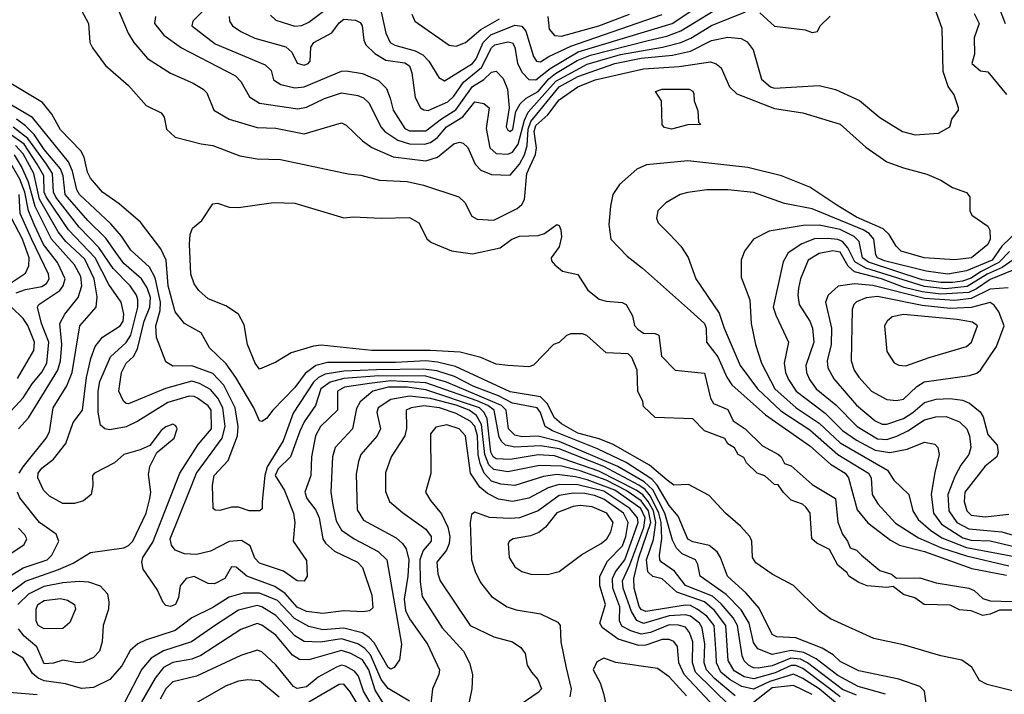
# Model space of a CAD drawing. Extents: x 501367 to 657802, y 482273 to 547541.
# Tile 98 of 256: x 541680 to 545886, y 513481 to 516362. Entities that reach past the tile are written whole.
import ezdxf

# ---------------------------------------------------------------- set-up
doc = ezdxf.new("R2010")
doc.units = 0

msp = doc.modelspace()

# ---------------------------------------------------------------- linework, layer by layer
at = {"layer": '0CON20XD'}
for points in [[(542515, 516453.8), (542419.6, 516355), (542415.5, 516335), (542515, 516258.9), (542729.5, 516169.5), (542754, 516145), (542764, 516105), (542796, 516085), (542855, 516070.7), (542895, 516075.6), (543055, 516142.5), (543075, 516144.2), (543145, 516132.7), (543212.9, 516102.9), (543247.7, 516067.7), (543262.8, 516027.2), (543275.6, 515975), (543325, 515896.6), (543345, 515886.8), (543415, 515887), (543481.6, 515938.4), (543543.6, 515976.4), (543615, 516077), (543662.9, 516107.1), (543695, 516138.1), (543715, 516141.8), (543745, 516111.5), (543763.7, 516065), (543770.5, 515985), (543758.3, 515905), (543765, 515889.6), (543775, 515884.2), (543787.2, 515895), (543799.9, 515970.1), (543818.1, 516001.9), (543843.5, 516026.5), (543895, 516055.6), (543941, 516109), (543968.4, 516131.6), (544062.3, 516187.7), (544119.1, 516210.9), (544365, 516273.1), (544445, 516291.4), (544505, 516313.9), (544705, 516436.6)], [(542575.4, 516375), (542577.3, 516355), (542589.5, 516335), (542625, 516310.9), (542685, 516283.6), (542816.6, 516246.6), (542842.7, 516222.7), (542865, 516176.7), (542895, 516167.8), (542913.3, 516175), (542921.2, 516185), (542923.8, 516245), (542936.4, 516265), (543014.3, 516305.7), (543045, 516348.2), (543065, 516364.6), (543115, 516360), (543135, 516349.4), (543143.5, 516335), (543150.8, 516275), (543158.9, 516255), (543197, 516217), (543245, 516189.3), (543325, 516177.5), (543345, 516165.4), (543356, 516135), (543369.4, 516029.4), (543391.9, 515985), (543406.3, 515976.3), (543425, 515974.8), (543509, 516011), (543535, 516035.6), (543576.2, 516095), (543652.7, 516157.3), (543695, 516241.1), (543710, 516255), (543765, 516266.9), (543785, 516262.8), (543795.2, 516245), (543806.8, 516175), (543826.6, 516136.6), (543855, 516106.2), (543885, 516105.2), (543946.4, 516153.6), (544065.9, 516224.1), (544466.7, 516345), (544645.7, 516465)], [(542751.2, 516381.2), (542775, 516360.4), (542855, 516333.8), (542885, 516337.7), (542915, 516351.1), (543065, 516464.8)], [(545844.2, 516465), (545889.2, 516345)], [(541935, 516420), (541974.5, 516345), (541980, 516265), (541991.2, 516241.2), (542046.7, 516166.7), (542145, 516080.6), (542221.2, 515995), (542284.2, 515964.2), (542298, 515945), (542308, 515895), (542345, 515860.8), (542455, 515831.5), (542505, 515824.6), (542621.1, 515781.1), (542695, 515768), (542795, 515764.7), (543083.4, 515703.4), (543137.9, 515697.9), (543216.7, 515676.7), (543335, 515671.4), (543405.8, 515655.8), (543556, 515606), (543581.8, 515581.8), (543612.4, 515522.4), (543635, 515510.4), (543705, 515506.1), (543805, 515555.2), (543825, 515572.4), (543836.5, 515593.5), (543846.3, 515705), (543884.1, 515785.9), (543887.9, 515815), (543878.5, 515885), (543885, 515910.4), (543936.8, 515955), (543985, 516020.2), (544065, 516074.8), (544139.2, 516105), (544345, 516152.3), (544497.8, 516162.2), (544631.5, 516181.5), (544655, 516173.9), (544676.7, 516156.7), (544712.2, 516075), (544743.8, 516045), (544905, 515983.1), (545025.3, 515964.7), (545185, 515916.3), (545295, 515817.7), (545385, 515754.6), (545455, 515728.7), (545555, 515701.8), (545615, 515676.9), (545665, 515645.7), (545724.1, 515624.1), (545738.8, 515605), (545738.8, 515545), (545747.7, 515527.7), (545815, 515480), (545823.6, 515463.6), (545825.8, 515425), (545815, 515401.5), (545745.6, 515345), (545675, 515336.2), (545543.8, 515345), (545445, 515373.6), (545424.1, 515394.1), (545394, 515444), (545368.5, 515468.5), (545255, 515518.1), (545170.5, 515569.5), (545055, 515646.2), (544935, 515695.3), (544791, 515731), (544535, 515758.7), (544357.3, 515742.7), (544316.3, 515723.7), (544241.9, 515658.1), (544214, 515616), (544203.3, 515565), (544197.3, 515487.3), (544205.4, 515425.4), (544275, 515351.9), (544340.8, 515300.8), (544545, 515118.6), (544605.8, 515065), (544612.4, 515045), (544614.7, 514985), (544662.2, 514922.2), (544701.2, 514835), (544722.8, 514802.8), (544866.7, 514675), (545055, 514542.1), (545144, 514464), (545206.6, 514425), (545221, 514405), (545258.2, 514268.2), (545303.2, 514213.2), (545400, 514140), (545438.1, 514118.1), (545545, 514091.2), (545747.7, 514017.7), (545895, 513990.4)], [(542096.4, 516415), (542144.3, 516304.3), (542168.5, 516265), (542225.8, 516195.8), (542325, 516133.1), (542420.9, 516090.9), (542464.4, 516065), (542479.1, 516049.1), (542509.1, 515975), (542575, 515937.2), (542695, 515901.6), (542775, 515898.6), (542895, 515874.7), (543055, 515921.9), (543075, 515911.9), (543144.4, 515845), (543185, 515816.7), (543276.3, 515776.3), (543415, 515759.1), (543464.5, 515775.5), (543535, 515831.8), (543558.3, 515838.3), (543575, 515834.3), (543595, 515816), (543625.3, 515745.3), (543649.5, 515719.5), (543695, 515701.4), (543775, 515698.5), (543815, 515744.8), (543837, 515785), (543847.4, 515825), (543851.9, 515895), (543863.5, 515926.5), (543985, 516074.7), (544065, 516119), (544222.3, 516175), (544335, 516197.4), (544469.2, 516210.8), (544545, 516227.4), (544635, 516272.4), (544705, 516286.6), (544761.9, 516281.9), (544787.3, 516267.3), (544813.3, 516233.3), (544848.3, 516108.3), (544888.1, 516075), (544905, 516069.7), (545095, 516080.5), (545165, 516064.5), (545267.5, 516017.5), (545355, 515944.4), (545451.2, 515885), (545505, 515870.9), (545605, 515877.5), (545653.3, 515905), (545662.3, 515937.7), (545690, 515975), (545690, 515985), (545671.7, 516041.7), (545646.1, 516076.1), (545625, 516140), (545620, 516325), (545583.6, 516426.4)], [(543218, 516428), (543243.8, 516305), (543262.5, 516265), (543283.5, 516253.4), (543369.5, 516229.5), (543401.8, 516211.8), (543428.4, 516185), (543471.1, 516115), (543495, 516100.8), (543615, 516175.2), (543629.5, 516195), (543659.6, 516265), (543693.1, 516296.9), (543795, 516338.1), (543825, 516334.7), (543842.9, 516312.9), (543875.2, 516205.2), (543887.9, 516185), (543905, 516181.6), (543940.8, 516205), (544035, 516248.7), (544425, 516383.6)], [(542260.4, 516375), (542256.2, 516345), (542296, 516296), (542371.4, 516241.4), (542601.8, 516121.8), (542625, 516097.7), (542661.9, 516031.9), (542704.8, 516004.8), (542868.8, 515981.2), (542905, 515988.2), (542982.2, 516025), (543055, 516048.9), (543125, 516038.8), (543148.7, 516028.6), (543173.1, 516005), (543223.3, 515905), (543240.3, 515885), (543295, 515847.2), (543345, 515831.2), (543409, 515831), (543435, 515838.1), (543465, 515859.3), (543503.8, 515905), (543572.7, 515947.3), (543625, 516011.4), (543663.6, 516003.6), (543685.4, 515985), (543672.2, 515897.8), (543689, 515815), (543715, 515790.3), (543765, 515787.4), (543785, 515796), (543809.7, 515830.3), (543837.3, 515932.7), (543852.8, 515967.2), (543970.2, 516099.8), (544105, 516172.6), (544246.2, 516213.8), (544425.7, 516244.3), (544505, 516264.6), (544547, 516283), (544635, 516337.3), (544780.8, 516395)], [(543355.9, 516385.9), (543368.5, 516355), (543515, 516253.8), (543545, 516248.2), (543585, 516264.7), (543650.4, 516319.6), (543729.4, 516365)], [(543937, 516375), (543941.8, 516321.8), (543964.4, 516294.4), (543995, 516291.7), (544154.7, 516335), (544285.4, 516385)], [(544841.4, 516391.4), (544905, 516334.6), (545035, 516318.6), (545065, 516306.7), (545088.3, 516311.7), (545100, 516335), (545142.4, 516377.6)], [(545757.9, 516387.9), (545778.8, 516345), (545757.5, 516285), (545758.8, 516215), (545747.5, 516175), (545784.1, 516144.1), (545815, 516138.8), (545895, 516042)], [(545933.1, 513493.1), (545812.4, 513522.4), (545780.4, 513540.4), (545747.2, 513597.2), (545705, 513626.7), (545615, 513645.4), (545455, 513692.9), (545328.8, 513718.8), (545143.2, 513803.2), (545095, 513838.1), (544985.3, 513945.3), (544895, 513993.5), (544825, 514042.9), (544811.1, 514065), (544808.2, 514135), (544798.5, 514155), (544759.8, 514199.8), (544695.6, 514255), (544625, 514330.6), (544537.4, 514377.4), (544475, 514373.6), (544445.5, 514395.5), (544370.2, 514460.2), (544215, 514547.6), (544155, 514571.8), (544065, 514596), (543995, 514635.9), (543965, 514662.2), (543933.2, 514723.2), (543905, 514751.7), (543775, 514772.1), (543541.6, 514881.6), (543465, 514899.6), (543415, 514904.5), (543285, 514898.3), (542995, 514898.4), (542944.9, 514885.1), (542899.2, 514850.8), (542855, 514790.7), (542762, 514695), (542735, 514658.8), (542715, 514646.2), (542705, 514648.8), (542680.2, 514705), (542603.8, 514833.8), (542561.9, 514891.9), (542490.8, 514960.8), (542455, 515024), (542383.8, 515065), (542345, 515114.5), (542315.1, 515225), (542305.6, 515335.6), (542283.6, 515383.6), (542196.6, 515496.6), (542106, 515576), (542034.6, 515625), (541983.3, 515685), (541970.1, 515710.1), (541956.2, 515775), (541941.4, 515801.4), (541855, 515891.2), (541818.2, 515958.2), (541777.7, 516007.7), (541584.3, 516124.3)], [(545552.4, 513442.4), (545544.5, 513495), (545525.7, 513515), (545436.1, 513546.1), (545265, 513581.5), (545185, 513621.6), (545155, 513649.7), (545108.2, 513678.2), (544995, 513722.9), (544915, 513726.7), (544895, 513736.1), (544838.5, 513848.5), (544783.7, 513913.7), (544703.8, 513985), (544674.1, 514065), (544659.1, 514089.1), (544625, 514116.5), (544555, 514131.5), (544535, 514143.2), (544492.4, 514242.4), (544455, 514287), (544403.6, 514373.6), (544379.9, 514399.9), (544270.7, 514470.7), (544149.1, 514529.1), (543956.2, 514606.2), (543925.3, 514625.3), (543904.8, 514685), (543891.2, 514705), (543785, 514724.7), (543725.3, 514755.3), (543620.4, 514795), (543537.6, 514837.6), (543461.8, 514861.8), (543405, 514870), (543203.9, 514866.1), (543065, 514861.1), (542985, 514848.1), (542956.3, 514833.7), (542935.7, 514814.3), (542847.9, 514682.1), (542806.1, 514563.9), (542737.4, 514452.6), (542727.6, 514415), (542715.6, 514305), (542716.4, 514273.6), (542705.9, 514264.1), (542660, 514265), (542615, 514280), (542585, 514280), (542535, 514266.2), (542515, 514267.5), (542507.5, 514275), (542504, 514374), (542510.4, 514415), (542570.4, 514479.6), (542610.3, 514585), (542613, 514625), (542600.1, 514705), (542551.7, 514801.7), (542505, 514851.7), (542415, 514883.8), (542335, 514882.7), (542305, 514901.4), (542264.7, 515004.7), (542262.5, 515055), (542279.9, 515120.1), (542282.2, 515155), (542259.2, 515259.2), (542234.8, 515305), (542155, 515378), (542115, 515437.1), (542070.4, 515490.4), (541935.9, 515615), (541924.8, 515635), (541906.3, 515715), (541888.8, 515755), (541734.7, 515944.7), (541513.3, 516073.3)], [(544465, 515894.5), (544435, 515901.4), (544425, 515912.5), (544421.2, 516015), (544396.7, 516055), (544425, 516065.4), (544540, 516065), (544555, 516056), (544560, 516045), (544562, 516015), (544577, 515973), (544580, 515925), (544590, 515915), (544535, 515912.5), (544465, 515894.5)], [(545379, 513481), (545262.4, 513515), (545175, 513561.2), (545082.2, 513632.2), (545029.3, 513659.3), (544975, 513668.8), (544895, 513651.4), (544833.3, 513675), (544815, 513702.2), (544796.6, 513785), (544761.4, 513841.4), (544698, 513908), (544586.7, 513985), (544576.5, 514035), (544566.5, 514055), (544510.6, 514080.6), (544485.4, 514105.4), (544469.4, 514139.4), (544435.9, 514255), (544384.2, 514354.2), (544348.4, 514388.4), (544235, 514454.3), (543985, 514560.7), (543895, 514582.9), (543825, 514580.5), (543795, 514587.7), (543768, 514615), (543758.4, 514695), (543737.9, 514715), (543503.9, 514813.9), (543415, 514839.9), (543215, 514840.6), (543065, 514830.1), (543006.6, 514813.4), (542967.4, 514785), (542944, 514715), (542895, 514644.7), (542876.4, 514605), (542837.3, 514495), (542785, 514444.3), (542772, 514415), (542811.5, 514351.5), (542850.5, 514255), (542856.1, 514215), (542847.9, 514135), (542905, 514052.5), (542908.9, 513985), (542895, 513964.2), (542865, 513965.5), (542806.9, 514006.9), (542705, 514041.6), (542685, 514062.9), (542664.6, 514115), (542627.8, 514137.8), (542575, 514133.9), (542495, 514092.2), (542435, 514077.4), (542385, 514081.4), (542345, 514097.1), (542328.2, 514118.2), (542323.2, 514145), (542402.5, 514342.5), (542435.2, 514425), (542545.7, 514575), (542558, 514625), (542548.7, 514705), (542527, 514745), (542495, 514782.4), (542448.5, 514808.5), (542415, 514817.6), (542303.6, 514786.4), (542145, 514722.2), (542135, 514722.9), (542123.5, 514733.5), (542103.2, 514775), (542116, 514855), (542135, 514894.6), (542166.1, 514923.9), (542183.2, 514956.8), (542211.9, 515075), (542235.8, 515135), (542239.1, 515175), (542225, 515217.5), (542201.2, 515255), (542125, 515320.2), (542091.7, 515368.3), (542048.9, 515428.9), (541972.1, 515505), (541874.6, 515615), (541866, 515695), (541854.2, 515725), (541785, 515807.8), (541741.6, 515871.6), (541705, 515908.8), (541666.5, 515936.5)], [(541754.9, 515745), (541699.9, 515829.9), (541636, 515876)], [(545255, 513477.1), (545195, 513501.9), (545045.2, 513615.2), (545015, 513631.2), (544973.9, 513636.1), (544895, 513602.9), (544835, 513593.2), (544815, 513593.6), (544793.6, 513605), (544775, 513624.1), (544765.7, 513645.7), (544746.9, 513775), (544727.5, 513807.5), (544677.2, 513867.2), (544639.8, 513899.8), (544525, 513945.7), (544476.7, 514006.7), (544421.9, 514045), (544414.2, 514055), (544412.9, 514075), (544423.8, 514146.2), (544420.1, 514215), (544410.7, 514255), (544375, 514327.5), (544351.7, 514355), (544325, 514374.4), (544175, 514453.5), (543985, 514528.9), (543905, 514542.6), (543795, 514537.1), (543755.6, 514545.6), (543739.2, 514559.2), (543729.1, 514579.1), (543706.7, 514695), (543679.9, 514715), (543634.5, 514734.5), (543415, 514811.2), (543265, 514819.1), (543175, 514807.9), (543067.2, 514792.8), (543038, 514775), (543038.2, 514695), (542965.8, 514625), (542943.9, 514585), (542927, 514495), (542923.3, 514415), (542898.8, 514345), (542906.6, 514316.6), (542945, 514267.3), (542959.8, 514235), (542974.7, 514145), (542986, 514126), (543025, 514092.4), (543123.1, 514045), (543145, 514021.9), (543184.6, 513905), (543189.1, 513850.9), (543175, 513837.5), (543146.9, 513833.1), (543065, 513837), (542975, 513826.6), (542905, 513834.6), (542865, 513853.3), (542815, 513912.1), (542770.9, 513940.9), (542650, 513985), (542605, 514024.2), (542585, 514025.7), (542556.2, 513975), (542512.2, 513952.2), (542485, 513954), (542425, 513983.5), (542391.9, 513975), (542365.5, 513945), (542358.2, 513895), (542346.5, 513865), (542325, 513855.6), (542305, 513860.8), (542292.8, 513872.8), (542268.3, 513928.3), (542208.5, 514015), (542201.9, 514045), (542205.8, 514065), (542248.8, 514131.2), (542364.4, 514425.6), (542442.3, 514547.7), (542499.8, 514615), (542498.8, 514695), (542485, 514713), (542440.3, 514745), (542425, 514753.4), (542405, 514754.2), (542313.2, 514726.8), (542185, 514646.8), (542135, 514623), (542065, 514610), (542044.2, 514614.3), (542025, 514630), (542015.5, 514685.5), (542015.7, 514775), (542023.2, 514816.8), (542068.2, 514921.8), (542135, 514983), (542154.9, 515015.1), (542185.6, 515135), (542185.1, 515165.1), (542179, 515185), (542152.3, 515225), (542079.9, 515299.9), (542019, 515389), (541935, 515476.2), (541835, 515604.2), (541825.3, 515625), (541820.5, 515705), (541794.9, 515744.9), (541714.8, 515854.8), (541652.7, 515902.7)], [(541678.5, 514425), (541695, 514451.9), (541793.3, 514575), (541808, 514602), (541823.9, 514705), (541881.4, 514798.6), (541904.9, 514855.1), (541936.9, 515055), (542006.8, 515135), (542011.5, 515178.5), (541998.8, 515255), (541958.8, 515338.8), (541876.9, 515415), (541845, 515455.6), (541765, 515595.5), (541740.4, 515705), (541695, 515788.5), (541662.9, 515825)], [(541675.8, 514615), (541718.3, 514661.7), (541842.7, 514865), (541854.3, 514905), (541860.1, 514975), (541851.7, 515065), (541873.8, 515105), (541930.5, 515175), (541945.2, 515225), (541941.7, 515265), (541914.5, 515315), (541816.9, 515425), (541746.3, 515563.7), (541717.6, 515667.6), (541687.8, 515735), (541658.3, 515785)], [(541625, 514671.2), (541695, 514746.9), (541733.4, 514806.6), (541775, 514856.3), (541795.9, 514895), (541805.1, 514985), (541774.1, 515065), (541757.1, 515135), (541762.2, 515145), (541851.7, 515205), (541865.7, 515225), (541875.2, 515255), (541841.8, 515325), (541782.1, 515402.1), (541743.5, 515485), (541717.8, 515545), (541702.9, 515625), (541680.5, 515680.5), (541637.4, 515757.4)], [(541638, 513915), (541705, 513963.9), (541846, 514014), (541909.2, 514040.8), (541983.3, 514086.7), (542125, 514106.9), (542145, 514116.3), (542164.2, 514135), (542220, 514255), (542236.6, 514316.6), (542241.2, 514345), (542230.5, 514419.5), (542236.8, 514453.2), (542265.8, 514514.2), (542340, 514575), (542352.5, 514615), (542347.8, 514627.8), (542335, 514634.4), (542305, 514623.5), (542285, 514607.1), (542235.8, 514544.2), (542195.5, 514524.5), (542125.8, 514505), (542085, 514469.2), (542000, 514425), (541991.2, 514415), (541993, 514373), (541985.5, 514335), (541953.2, 514306.8), (541914, 514296), (541865, 514295.9), (541807.4, 514327.4), (541782.5, 514352.5), (541758.1, 514405), (541759.1, 514425), (541775, 514446.3), (541824.8, 514485.2), (541877.9, 514552.1), (541908.2, 514641.8), (541948.3, 514695), (541966.5, 514833.5), (541984.9, 514915.1), (542003.5, 514966.5), (542034.3, 515005.7), (542110, 515055), (542122, 515075), (542125.2, 515105), (542114.1, 515155), (542061.4, 515231.4), (542002.6, 515345), (541888.4, 515465), (541793.8, 515605), (541785.6, 515625), (541782.9, 515695), (541754.9, 515745)], [(541664.9, 515195.1), (541705, 515210.3), (541775, 515221.9), (541794.4, 515235.5), (541806.1, 515255), (541803.2, 515275), (541732.9, 515422.9), (541682.2, 515535), (541678.7, 515615)], [(545947.7, 515465), (545875.7, 515394.3), (545834.8, 515334.8), (545725, 515289.2), (545645, 515275.2), (545551.8, 515288.2), (545375, 515332.2), (545345, 515345.3), (545338, 515358), (545328.7, 515425), (545308.4, 515448.4), (545282.9, 515465), (545065, 515553.6), (544947.5, 515577.5), (544815, 515624.1), (544705, 515635.9), (544615, 515635.9), (544535, 515624.5), (544501.2, 515615), (544440.7, 515579.3), (544406.2, 515545), (544400, 515515), (544408, 515495), (544455.5, 515445.5), (544504.3, 515395), (544536.1, 515346.1), (544567.9, 515255), (544668.5, 515108.5), (544689.3, 515045), (544757.4, 514885), (544831.5, 514785), (544932.1, 514692.1), (545055, 514610.3), (545174.6, 514504.6), (545305.3, 514425), (545317.5, 514405), (545321.2, 514335), (545345.9, 514295), (545421.7, 514211.7), (545519.5, 514149.5), (545617.1, 514107.1), (545725, 514072.5), (545905, 514030.3)], [(545795, 513817.5), (545745, 513838), (545695, 513842), (545655, 513861.2), (545544.4, 513864.4), (545503.6, 513893.6), (545455, 513906.7), (545411.7, 513941.7), (545385, 513937.5), (545300, 513945), (545265, 513958), (545222.5, 513985), (545215, 514000), (545175, 514032.5), (545139.5, 514099.5), (545085, 514126.2), (545063.3, 514145), (545056.7, 514255), (545039.5, 514279.5), (545023.6, 514293.6), (544975, 514310), (544942.3, 514342.3), (544920, 514375), (544905, 514377.5), (544863.6, 514413.6), (544830, 514425), (544785, 514470), (544773, 514493), (544750, 514505), (544733, 514533), (544705, 514550), (544693, 514573), (544605, 514606.2), (544555, 514657.5), (544395, 514662.5), (544345, 514710), (544341.7, 514731.7), (544321.2, 514775), (544318, 514865), (544295, 514920), (544280, 514935), (544185, 514940), (544103.6, 515013.6), (544085, 515020), (544035, 515020), (544016.4, 515013.6), (543985, 514983.3), (543960, 514975), (543875, 514886.2), (543855, 514880), (543765.5, 514884.5), (543715, 514890.4), (543649.8, 514919.8), (543562.2, 514942.2), (543435, 514949.5), (543185, 514949.3), (542968, 514972), (542935, 514968.2), (542840.3, 514939.7), (542775, 514900), (542705, 514870), (542686.5, 514895), (542653.5, 514975), (542638.6, 515058.6), (542615.7, 515105), (542560.6, 515140.6), (542485, 515170), (542445.4, 515205.4), (542425, 515234), (542410.8, 515275), (542406.2, 515403.8), (542409.1, 515445), (542418.9, 515471.1), (542458.8, 515505), (542505, 515576.2), (542525, 515578.8), (542575, 515562), (542615, 515560), (542765, 515581.1), (542855, 515578.9), (543065, 515515.6), (543105, 515520.5), (543225, 515514.4), (543345, 515517.8), (543385.8, 515495), (543421.4, 515425), (543439.8, 515409.8), (543524.6, 515374.6), (543615, 515362.5), (543732.1, 515387.9), (543782.5, 515425), (543815, 515437.3), (543895, 515440.8), (543921.7, 515448.3), (543975, 515487.5), (543985, 515482.5), (543992, 515465), (543994.2, 515435), (543985, 515392.5), (543950, 515345), (543951.7, 515331.7), (543966.7, 515315), (543998.3, 515288.3), (544065, 515273.8), (544107.5, 515207.5), (544155, 515168.8), (544185, 515160), (544254.2, 515154.2), (544271.2, 515145), (544297.7, 515097.7), (544306.4, 515056.4), (544320.5, 515040.5), (544345, 515023.3), (544395, 515022.5), (544410, 515015), (544422.5, 514925), (544480, 514865), (544605, 514852.5), (544631.4, 514745), (544643.3, 514723.3), (544705, 514696.7), (544728.6, 514648.6), (544778.8, 514615), (544852.7, 514542.7), (544921.2, 514505), (544933.3, 514495), (544947, 514467), (544975, 514456.2), (545065, 514376.7), (545165, 514316.7), (545175.5, 514215.5), (545194.4, 514164.4), (545216.2, 514135), (545227, 514107), (545255, 514096.2), (545275.5, 514075.5), (545355, 514010), (545403.6, 513993.6), (545425, 513977.5), (545525, 513978.8), (545595, 513957.5), (545735, 513933.8), (545756.7, 513925), (545795, 513890), (545825, 513880), (546015, 513874)], [(541615, 515219.2), (541705, 515279.2), (541718.9, 515311.1), (541720.5, 515345), (541692, 515425), (541645.3, 515515)], [(545908.3, 515371.7), (545863, 515325), (545784.3, 515285.7), (545745, 515258), (545708, 515245), (545665, 515239.8), (545615, 515240), (545535, 515251.5), (545306, 515326), (545280.4, 515345), (545265.9, 515415), (545245, 515435.4), (545185, 515465.3), (545095, 515484.6), (545027.4, 515482.6), (544881.1, 515458.9), (544814.7, 515425.3), (544776.2, 515373.8), (544761.5, 515335), (544762, 515262), (544799.2, 515165), (544804.6, 515065), (544822.8, 514975), (544848.3, 514895), (544906.3, 514785), (544997, 514705), (545095, 514639.4), (545185, 514554.6), (545387.8, 514437.8), (545414.5, 514395.5), (545477.6, 514335), (545494.7, 514265), (545517.8, 514227.8), (545571.4, 514181.4), (545619.5, 514149.5), (545725, 514107.5), (545975, 514061.4)], [(545975, 515372.6), (545876.5, 515303.4), (545813.5, 515275), (545728.1, 515221.9), (545635, 515213.1), (545545, 515222.5), (545295, 515300.4), (545248, 515328), (545218.1, 515388.1), (545195, 515414.6), (545175, 515423.7), (545132, 515428), (545075, 515426.4), (545021.5, 515405), (544963.5, 515366.5), (544941.7, 515328.3), (544898.4, 515135), (544909.6, 515099.6), (544964.6, 514985), (544945.7, 514895), (544951.7, 514855), (544964.8, 514825), (544997, 514775), (545121, 514681), (545195, 514608.2), (545255, 514567), (545335, 514523.3), (545397, 514513), (545471.6, 514528.4), (545545, 514558.2), (545589.1, 514549.1), (545602.5, 514535), (545608.5, 514505), (545588.9, 514428.9), (545573.7, 514336.3), (545583.1, 514255), (545617.7, 514207.7), (545709.5, 514149.5), (545745, 514139.8), (545825, 514136.2), (545963.4, 514103.4)], [(545919.2, 515290.8), (545825, 515252.1), (545767.9, 515212.1), (545735, 515197.6), (545615, 515189.8), (545535, 515199.5), (545458.3, 515218.4), (545361.6, 515255), (545245.8, 515285.8), (545218.7, 515308.7), (545185, 515368.5), (545153.3, 515375), (545095, 515364.1), (545048.2, 515335), (545015.4, 515255), (545006.7, 515215), (545004.1, 515185), (545010.5, 515145), (545055.2, 515075), (545066.1, 515045), (545072, 514985), (545038, 514885), (545040.9, 514855), (545053.9, 514825), (545082.3, 514785), (545167.1, 514717.1), (545257, 514625), (545345, 514572.4), (545385, 514569.2), (545427.1, 514582.9), (545474.5, 514605.5), (545545, 514653.3), (545593.7, 514666.3), (545637.8, 514667.8), (545695.1, 514645.1), (545726.2, 514615), (545737.4, 514585), (545742.6, 514535), (545734.7, 514505), (545700.6, 514459.4), (545675, 514410.8), (545644.2, 514335), (545649.1, 514265), (545683, 514215), (545735, 514187.7), (545875.4, 514175.4), (546012.2, 514135)], [(545902.9, 515217.1), (545825, 515211.3), (545745, 515171.5), (545675, 515163), (545545, 515171.4), (545325, 515226.5), (545246.4, 515233.6), (545176.5, 515223.5), (545133.3, 515185), (545122.5, 515155), (545147.4, 515045), (545146.6, 514975), (545129.6, 514905), (545131.9, 514875), (545157.6, 514827.6), (545255, 514716.2), (545335, 514649.2), (545364.2, 514635), (545385, 514634.3), (545455, 514659.1), (545496, 514685), (545545, 514727.8), (545595, 514742), (545655, 514744), (545707.6, 514737.6), (545737.8, 514725), (545782.5, 514687.5), (545795.7, 514665.7), (545815, 514590.6), (545855.6, 514545), (545860.4, 514515), (545854.5, 514495), (545805, 514455.3), (545718, 514345), (545715.2, 514305), (545725.3, 514265), (545745, 514246.4), (545805, 514239.6), (545905, 514250.3)], [(545425, 514735.3), (545455, 514740.9), (545511.8, 514795), (545544.4, 514815), (545737.9, 514842.1), (545768.2, 514851.8), (545784.8, 514865.2), (545853.3, 514966.7), (545885.2, 515055), (545863, 515115), (545842.5, 515142.5), (545825, 515154.8), (545745, 515132.8), (545655, 515129.2), (545535, 515141.1), (545345, 515179.5), (545296.5, 515173.5), (545255, 515157.6), (545242.9, 515145), (545236.4, 515125), (545232.4, 514905), (545245.2, 514865.2), (545264.7, 514835), (545319.5, 514775), (545385, 514740), (545425, 514735.3)], [(541670.8, 514829.2), (541740.7, 514949.3), (541743.8, 514985), (541715, 515055.9), (541695.3, 515085.3), (541645.2, 515135)], [(545465, 514883.6), (545565, 514920), (545725, 514966.4), (545745.4, 514985), (545771.5, 515055), (545749.8, 515069.8), (545685, 515081.5), (545455, 515102.3), (545407.6, 515092.4), (545385.5, 515075), (545373.8, 515055), (545384.3, 514945), (545415, 514897.1), (545435, 514886.7), (545465, 514883.6)], [(545185, 513470.5), (545135, 513508.6), (545025, 513591.8), (544995, 513604.1), (544975, 513604.6), (544907.8, 513572.2), (544816.5, 513546.5), (544775, 513556), (544731.6, 513581.6), (544706.9, 513625), (544696.6, 513775), (544648.9, 513838.9), (544605, 513875.5), (544486.8, 513916.8), (544425, 513974.7), (544384.2, 513984.2), (544363.4, 514003.4), (544357.6, 514055), (544387.8, 514142.2), (544398, 514215), (544387.5, 514265), (544365.1, 514305.1), (544342.5, 514332.5), (544313.5, 514353.5), (544154, 514434), (543965, 514498.8), (543895, 514504.3), (543775, 514483.8), (543715, 514487.3), (543702.3, 514495), (543692.7, 514515), (543676.9, 514656.9), (543664.7, 514685), (543643.9, 514703.9), (543415, 514781.3), (543335, 514792.9), (543255, 514792), (543188.8, 514775), (543135, 514729.7), (543118.7, 514701.3), (543101.6, 514615), (543028.6, 514535), (543016.5, 514495), (543009.2, 514345), (543018.5, 514288.5), (543032.3, 514222.3), (543055, 514182.1), (543108.8, 514145), (543211.2, 514091.2), (543248.4, 514055), (543310.6, 513695), (543302.4, 513627.6), (543279.6, 513595), (543265, 513589.1), (543255, 513595.3), (543195, 513700.6), (543173.4, 513723.4), (543142.9, 513742.9), (543065, 513763.9), (542975, 513756.2), (542915, 513770), (542854.2, 513804.2), (542781.1, 513881.1), (542705, 513912.4), (542635, 513913.7), (542575, 513896.6), (542505, 513851.5), (542415, 513808.1), (542345, 513753.1), (542217.6, 513712.4), (542185, 513696.6), (542152.5, 513667.5), (542116.8, 513603.2), (542065, 513544.7), (541995, 513510.5), (541945, 513506.1), (541876.3, 513526.3), (541785, 513539.3), (541759.4, 513549.4), (541735, 513570.5), (541695.3, 513635.3), (541625, 513676.6)], [(545165, 513446), (545095, 513503.9), (545025, 513549.2), (544985, 513567.8), (544884.6, 513535.4), (544815, 513503.1), (544765, 513513.9), (544715, 513542.2), (544675.2, 513575.2), (544656.7, 513615), (544655.1, 513655.1), (544646.2, 513775), (544615, 513814.6), (544574.4, 513845), (544545, 513860.1), (544525, 513862.4), (544355, 513834.4), (544335, 513843.3), (544326.3, 513856.3), (544304.4, 513935), (544303, 513975), (544324.7, 514065), (544376.5, 514215), (544366.3, 514265), (544335, 514307.2), (544271.4, 514351.4), (544185, 514395), (544075, 514435.5), (543995, 514455.8), (543901.2, 514458.8), (543765, 514431.2), (543705, 514440.5), (543685, 514460.6), (543666.6, 514505), (543652.6, 514632.6), (543631.3, 514671.3), (543600, 514695), (543545, 514715.7), (543435, 514744.3), (543345, 514753.7), (543265, 514740.7), (543211.9, 514705), (543206.6, 514685), (543222.2, 514615), (543206.8, 514585), (543136.9, 514505), (543126.9, 514475), (543118.3, 514421.7), (543121.3, 514268.7), (543148.5, 514225), (543288.8, 514148.8), (543316.2, 514125), (543331.7, 514101.7), (543342.3, 514055), (543338.3, 513985), (543322.2, 513887.8), (543328.7, 513838.7), (543345, 513804), (543422, 513695), (543472.9, 513585), (543470.4, 513565), (543443.5, 513505), (543430, 513375)], [(544737, 513475), (544648, 513548), (544614.1, 513585), (544604.6, 513615), (544607.1, 513695), (544595.1, 513765), (544584.2, 513785), (544545, 513815.1), (544525, 513819.9), (544455, 513816.5), (544345, 513783.7), (544316.7, 513796.7), (544294.2, 513834.2), (544257.4, 513935), (544254.9, 513965), (544286.6, 514033.4), (544346.4, 514193.6), (544352.6, 514235), (544333.4, 514275), (544222.3, 514352.3), (544105, 514396.8), (544055, 514410.2), (543975, 514420.3), (543918.3, 514411.7), (543795, 514372.1), (543735, 514377.8), (543695, 514391), (543664.8, 514424.8), (543646.9, 514466.9), (543639.1, 514505), (543635.6, 514585), (543625, 514626), (543605, 514646.8), (543545, 514680.4), (543473.8, 514705), (543406.8, 514713.2), (543351.9, 514705), (543331.8, 514695), (543333.3, 514616.7), (543324.8, 514585.2), (543267.7, 514495), (543243.2, 514426.8), (543243.3, 514346.7), (543259.6, 514305), (543315, 514256.8), (543415, 514186.4), (543437.3, 514155), (543437.3, 514135), (543404.3, 514095.7), (543390.1, 514055), (543391, 513961), (543399, 513899), (543484.3, 513764.3), (543576.7, 513665), (543602, 513615), (543613.9, 513565), (543612.3, 513505), (543592.7, 513415)], [(544715, 513430.6), (544567.4, 513575), (544554.3, 513615), (544555.5, 513705.5), (544542.1, 513745), (544525, 513767.6), (544495, 513777), (544455, 513777.9), (544374.4, 513745.6), (544335, 513737.7), (544291.5, 513751.5), (544252.5, 513772.5), (544242.3, 513795), (544244.3, 513855), (544213.8, 513935), (544212, 513975), (544225.4, 514004.6), (544265, 514055.5), (544284, 514106), (544322, 514215), (544319.9, 514235), (544287, 514275), (544175, 514349.1), (544065, 514375.2), (543985, 514377.3), (543937.5, 514362.5), (543855, 514318.5), (543785, 514303.8), (543725.1, 514315.1), (543678.1, 514338.1), (543646.3, 514366.3), (543605.8, 514425), (543584.1, 514585), (543557.7, 514615), (543505, 514632), (543457.6, 514622.4), (543435, 514593.3), (543436.1, 514423.9), (543413.5, 514345), (543435, 514308.6), (543482, 514252), (543508.9, 514195), (543517.7, 514155), (543515.2, 514125), (543502.8, 514097.2), (543462.5, 514045), (543466.2, 513995), (543477.1, 513965), (543604.6, 513775), (543705, 513726.1), (543786, 513705), (543820.9, 513680.9), (543838.8, 513655), (543848, 513605), (543866, 513575), (543894.2, 513545), (543908.6, 513505), (543895, 513488.9), (543768.5, 513401.5)], [(541641.9, 513988.1), (541695, 514020.8), (541798.2, 514055), (541818, 514075), (541847.1, 514135), (541835.6, 514165), (541765, 514214.1), (541680.6, 514320.6), (541671.2, 514345)], [(544672.1, 513402.1), (544518.1, 513565), (544495.5, 513615), (544489.8, 513685), (544475, 513706.5), (544455, 513715.5), (544425, 513715.1), (544355, 513690.3), (544325, 513689.7), (544236.5, 513716.5), (544170.4, 513765), (544158, 513785), (544182.8, 513865), (544157.8, 513945), (544158.5, 513985), (544190.9, 514049.1), (544255, 514115.2), (544269.8, 514155), (544279.8, 514215), (544260.1, 514255), (544175, 514313.8), (544135, 514330.3), (544095, 514338.1), (544045, 514340.6), (543985, 514330.7), (543895, 514265.2), (543814.8, 514235.2), (543775, 514231.3), (543686.7, 514236.8), (543625, 514259.5), (543610.9, 514249.1), (543604.1, 514215), (543610.6, 514055), (543625.4, 514005), (543648.8, 513958.8), (543695, 513898.2), (543762.9, 513855), (543801.3, 513841.3), (543905.3, 513825.3), (543979.4, 513789.4), (543988.9, 513775), (543991.8, 513705), (544014.8, 513594.8), (544035.9, 513505), (544029.6, 513470.4)], [(543935, 513993.3), (543985, 514005.5), (544081.7, 514078.3), (544163.8, 514125), (544188, 514145), (544205.8, 514175), (544215.7, 514215), (544187.7, 514255), (544125, 514281.3), (544075, 514287.8), (544045, 514283.4), (543975, 514255.7), (543925.8, 514194.2), (543897.7, 514172.3), (543861.7, 514158.3), (543788, 514145), (543771.9, 514135), (543767.1, 514125), (543771.1, 514065), (543795.8, 514025), (543825, 514005.7), (543863.6, 513993.6), (543935, 513993.3)], [(541585, 514044.7), (541699.2, 514120.8), (541711.2, 514145), (541702.3, 514162.3), (541675, 514190.8)], [(541673.1, 513865), (541719.6, 513910.4), (541785, 513942.4), (541865, 513958.6), (541934.3, 513964.3), (541975, 513960.9), (542024.7, 513944.7), (542055, 513910), (542061.8, 513875), (542059.1, 513845), (542037.1, 513775), (542033.3, 513705), (542021.2, 513665), (541995, 513637.9), (541952.1, 513617.9), (541926.2, 513616.2), (541865, 513626.7), (541825, 513613.6), (541785, 513611.2)], [(541785, 513761), (541760, 513775), (541751.4, 513795), (541750.2, 513845), (541758.4, 513865), (541785, 513881.5), (541855, 513889.8), (541885, 513883.7), (541915.2, 513865.2), (541918.5, 513845), (541895, 513787.1), (541865, 513762.7), (541785, 513761)], [(543345, 513451.1), (543255, 513506.5), (543225, 513544.3), (543179.3, 513649.3), (543155, 513676.3), (543125, 513696.2), (543055, 513718.4), (542965, 513703.8), (542895, 513706.3), (542855, 513730.6), (542775, 513817.6), (542715, 513854.1), (542695, 513859.7), (542615, 513840.6), (542516.9, 513776.9), (542414.5, 513705), (542295, 513667.2), (542242.5, 513635), (542201.5, 513588.5), (542125, 513440.6)], [(546015, 513840), (545865, 513840), (545825, 513823.3), (545795, 513817.5)], [(543251.2, 513415), (543198.6, 513498.6), (543171.9, 513585), (543145, 513629), (543095, 513655.7), (543055, 513667.9), (542915, 513627.6), (542875, 513629.1), (542845, 513648.8), (542775, 513733), (542715, 513775.7), (542695, 513783.5), (542625, 513757.3), (542453.9, 513646.1), (542415, 513631.6), (542335, 513616.8), (542295.3, 513595), (542259.5, 513550.5), (542200.6, 513449.4)], [(541785, 513611.2), (541753.7, 513683.7), (541699.5, 513729.5), (541675, 513760.4)], [(543195.6, 513415), (543148.6, 513495), (543127.9, 513557.9), (543109.9, 513579.9), (543071.9, 513601.9), (543055, 513605.2), (543033.1, 513596.9), (542955, 513554.3), (542905, 513513.6), (542865, 513505.3), (542850, 513515), (542775, 513606.9), (542715, 513662.1), (542695, 513669.6), (542625, 513647.3), (542435, 513558.9), (542335, 513534.8), (542305.2, 513505), (542280.3, 513460.3)], [(544528, 513475), (544455.2, 513555), (544405, 513592), (544227.4, 513617.4), (544175, 513635.6), (544145, 513619.2), (544130.6, 513585), (544159.4, 513529.4), (544174.5, 513485), (544202.2, 513355)], [(542788.7, 513468.7), (542705, 513539.3), (542655, 513543.3), (542615, 513537.1), (542563, 513517), (542339.7, 513390.3)], [(543152.4, 513392.4), (543091.9, 513491.9), (543065, 513524), (543045, 513522.8), (542915, 513446.9)], [(545065, 513480.7), (544985, 513519.3), (544895, 513508.2), (544815, 513445.4)], [(541755, 513479.5), (541583.2, 513493.2)]]:
    msp.add_lwpolyline(points, dxfattribs=at)

doc.saveas('drawing.dxf')
